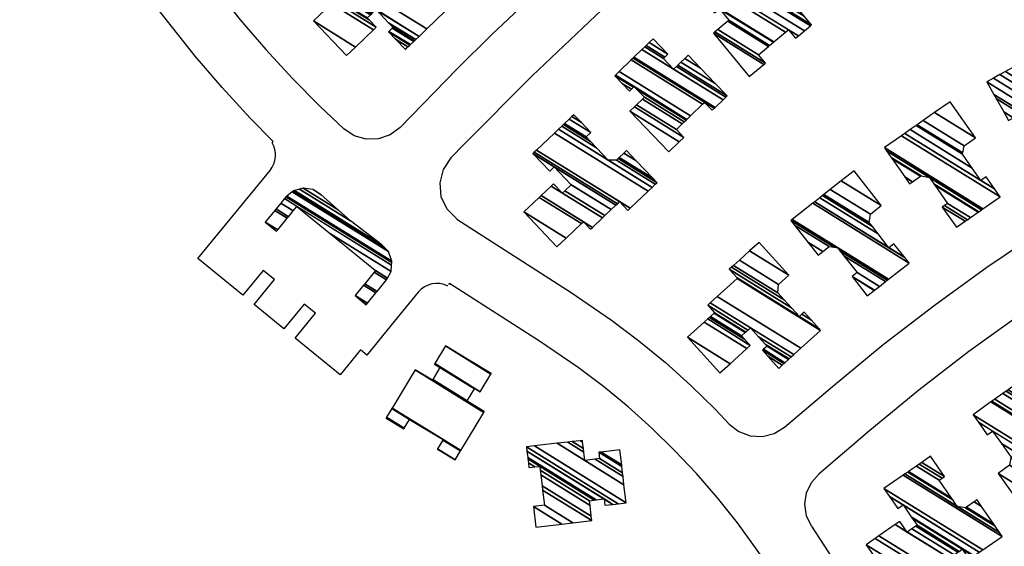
# Model space of a CAD drawing. Extents: x -0.5 to 41.9, y -0.5 to 29.8.
# Tile 44 of 128: x 6.78 to 7.124, y 4.718 to 4.902. Entities that reach past the tile are written whole.
import ezdxf

# ---------------------------------------------------------------- set-up
doc = ezdxf.new("R2010")
doc.units = 0
doc.header["$MEASUREMENT"] = 0
doc.layers.add('11', color=2, linetype='CONTINUOUS')
doc.layers.add('21', color=5, linetype='CONTINUOUS')

msp = doc.modelspace()

# ---------------------------------------------------------------- linework, layer by layer
at = {"layer": '11'}
for p, q in [((6.86875, 4.85988), (6.86843, 4.85934)), ((6.84254, 4.81888), (6.86773, 4.84965)), ((6.86605, 4.83162), (6.86997, 4.82841)), ((6.93015, 4.80983), (6.93033, 4.81013)), ((6.91943, 4.80714), (6.91001, 4.79563)), ((6.9013, 4.80276), (6.89739, 4.80597))]:
    msp.add_line(p, q, dxfattribs=at)
for points in [[(6.91318, 4.86468), (6.93302, 4.88513), (6.94517, 4.89715), (6.97002, 4.92065), (6.99556, 4.9434), (7.02178, 4.96535), (7.04853, 4.98642), (7.06485, 4.99856)], [(7.07781, 4.98301), (7.06086, 4.9704), (7.03446, 4.94962), (7.00872, 4.92805), (6.98363, 4.90571), (6.95923, 4.88263), (6.93551, 4.85879), (6.93088, 4.854)], [(6.86875, 4.85988), (6.86076, 4.86794), (6.85098, 4.87858), (6.8416, 4.88957), (6.82354, 4.91248), (6.81653, 4.92057), (6.80919, 4.92836), (6.80153, 4.93585), (6.79357, 4.943), (6.78097, 4.9531), (6.77269, 4.95912)], [(6.80774, 4.95743), (6.81519, 4.95074), (6.82346, 4.94268), (6.83138, 4.93427), (6.83922, 4.92523), (6.85733, 4.90227), (6.86623, 4.89185), (6.87551, 4.88177), (6.88515, 4.87204), (6.89352, 4.86421)], [(7.04738, 4.76007), (7.0641, 4.77428), (7.0818, 4.78884), (7.09957, 4.80253), (7.11804, 4.81585), (7.13691, 4.82856), (7.15647, 4.84084), (7.18355, 4.85648), (7.19605, 4.86285), (7.20902, 4.86822), (7.22237, 4.87256), (7.23602, 4.87582), (7.24988, 4.87801), (7.25753, 4.87861)], [(6.91318, 4.86468), (6.90972, 4.86207), (6.90561, 4.86065), (6.90127, 4.86054), (6.89711, 4.86177), (6.89352, 4.86421)], [(7.25544, 4.85818), (7.25189, 4.8579), (7.2396, 4.85593), (7.22751, 4.853), (7.21568, 4.84913), (7.2042, 4.84435), (7.19294, 4.83858), (7.1668, 4.82346), (7.14807, 4.81171), (7.12972, 4.79936), (7.11178, 4.78643), (7.09426, 4.77293), (7.07713, 4.75883), (7.05942, 4.74378)], [(6.93088, 4.854), (6.92818, 4.85003), (6.92698, 4.84538), (6.92741, 4.84061), (6.92943, 4.83626), (6.93278, 4.83284)], [(6.93278, 4.83284), (6.93299, 4.83269), (6.97292, 4.807), (6.98696, 4.7974), (6.99651, 4.79018), (7.00576, 4.78257), (7.01468, 4.77458), (7.02326, 4.76622), (7.02809, 4.76112)], [(6.91001, 4.79563), (6.90146, 4.78519), (6.89928, 4.78697), (6.89216, 4.77826), (6.87649, 4.79109), (6.88361, 4.7998), (6.87969, 4.803), (6.87257, 4.7943), (6.86212, 4.80285), (6.86925, 4.81155), (6.86533, 4.81476), (6.85821, 4.80605), (6.84254, 4.81888)], [(7.08316, 4.60256), (7.0819, 4.61084), (7.07992, 4.62086), (7.07757, 4.6308), (7.07483, 4.64064), (7.07172, 4.65037), (7.06825, 4.65998), (7.0644, 4.66944), (7.0602, 4.67875), (7.05565, 4.6879), (7.05075, 4.69686), (7.04552, 4.70563), (7.03995, 4.7142), (7.03096, 4.72661), (7.02395, 4.73539), (7.01664, 4.7438), (7.009, 4.7519), (7.00103, 4.75967), (6.99274, 4.76711), (6.98415, 4.77419), (6.97527, 4.78091), (6.96183, 4.7901), (6.93033, 4.81013)], [(7.02809, 4.76112), (7.03143, 4.75851), (7.03541, 4.75703), (7.03965, 4.7568), (7.04376, 4.75784), (7.04738, 4.76007)], [(7.05675, 4.72542), (7.05505, 4.72909), (7.05447, 4.73309), (7.05506, 4.73708), (7.05675, 4.74075), (7.05942, 4.74378)], [(7.05675, 4.72542), (7.06257, 4.71649), (7.0684, 4.70672), (7.07366, 4.69708), (7.07855, 4.68724), (7.08306, 4.67722), (7.08718, 4.66704), (7.09092, 4.65671), (7.09425, 4.64624), (7.09719, 4.63566), (7.09972, 4.62497), (7.10184, 4.61419), (7.10395, 4.60029)]]:
    msp.add_lwpolyline(points, dxfattribs=at)
for centre, start, end in [((6.8612, 4.855), 320.6962, 390.9913), ((6.92595, 4.80179), 62.688, 140.6962)]:
    msp.add_arc(centre, 0.00844, start, end, dxfattribs=at)

# ---------------------------------------------------------------- meshes
mesh = msp.add_polyface(dxfattribs=at)
corners = [(6.9013, 4.80276), (6.89739, 4.80597), (6.90173, 4.80327), (6.90034, 4.80958), (6.90468, 4.80689), (6.86997, 4.82841), (6.90077, 4.81009), (6.90511, 4.8074), (6.86605, 4.83162), (6.87039, 4.82893), (6.9041, 4.81417), (6.90844, 4.81148), (6.86939, 4.83569), (6.87372, 4.833), (6.90451, 4.81467), (6.90874, 4.81205), (6.8698, 4.8362), (6.87413, 4.83351), (6.88884, 4.8275), (6.90999, 4.81439), (6.87149, 4.83826), (6.87582, 4.83557), (6.87709, 4.83712), (6.91017, 4.81661), (6.87275, 4.83981), (6.87709, 4.83712), (6.91023, 4.81748), (6.87325, 4.84041), (6.91027, 4.81797), (6.8736, 4.8407), (6.90904, 4.82134), (6.87541, 4.84219), (6.90773, 4.82272), (6.8758, 4.84251), (6.90677, 4.82373), (6.87626, 4.84264), (6.89586, 4.83203), (6.87797, 4.84312), (6.89153, 4.83589), (6.87927, 4.84349), (6.88562, 4.84115), (6.88272, 4.84295), (6.88284, 4.84293)]
mesh.append_faces([[corners[k] for k in face] for face in [(0, 0, 2, 1), (1, 2, 4, 3), (5, 5, 9, 8), (3, 4, 7, 6), (8, 9, 13, 12), (6, 7, 11, 10), (12, 13, 17, 16), (10, 11, 15, 14), (16, 17, 21, 20), (14, 15, 19, 18), (20, 21, 22, 24), (18, 19, 23, 25), (24, 23, 26, 27), (27, 26, 28, 29), (29, 28, 30, 31), (31, 30, 32, 33), (33, 32, 34, 35), (35, 34, 36, 37), (37, 36, 38, 39), (39, 38, 40, 41), (41, 40, 42, 42)]], dxfattribs={"vtx0": -1, "vtx2": -1})
at = {"layer": '21'}
mesh = msp.add_polyface(dxfattribs=at)
corners = [(6.89445, 4.88973), (6.8976, 4.89274), (6.88285, 4.90188), (6.90387, 4.89873), (6.88913, 4.90787), (6.91496, 4.89186), (6.90481, 4.89962), (6.89006, 4.90876), (6.91589, 4.89275), (6.91152, 4.89546), (6.90235, 4.90219), (6.89072, 4.9094), (6.91655, 4.89339), (6.90907, 4.89803), (6.90169, 4.90289), (6.89091, 4.90957), (6.91674, 4.89356), (6.90925, 4.8982), (6.90285, 4.904), (6.89207, 4.91068), (6.9179, 4.89467), (6.91041, 4.89931), (6.91066, 4.89955), (6.9031, 4.90424), (6.89113, 4.91167), (6.91815, 4.89491), (6.91066, 4.89955), (6.90912, 4.90118), (6.90352, 4.90464), (6.88958, 4.91329), (6.91857, 4.89531), (6.90472, 4.90578), (6.89078, 4.91443), (6.91977, 4.89645), (6.89352, 4.91704), (6.92251, 4.89907), (6.8997, 4.92295), (6.92869, 4.90498), (6.89779, 4.92496), (6.92168, 4.91015), (6.92922, 4.90547), (6.89772, 4.92503), (6.92162, 4.91021), (6.9217, 4.91016), (6.92923, 4.90549), (6.89681, 4.92598), (6.92071, 4.91116), (6.92194, 4.9104), (6.92832, 4.90644), (6.89818, 4.92728), (6.91569, 4.91642), (6.92331, 4.9117), (6.89863, 4.92771), (6.91401, 4.91818), (6.90054, 4.92953), (6.91409, 4.92113), (6.90406, 4.93289), (6.91761, 4.92449), (6.90695, 4.93566)]
mesh.append_faces([[corners[k] for k in face] for face in [(0, 0, 1, 2), (2, 1, 3, 4), (4, 3, 6, 7), (5, 5, 8, 9), (7, 6, 10, 11), (9, 8, 12, 13), (11, 10, 14, 15), (13, 12, 16, 17), (15, 14, 18, 19), (17, 16, 20, 21), (19, 18, 23, 24), (21, 20, 25, 26), (24, 23, 28, 29), (22, 25, 30, 27), (29, 28, 31, 32), (27, 30, 33, 31), (32, 33, 35, 34), (34, 35, 37, 36), (36, 37, 40, 38), (38, 39, 42, 41), (39, 40, 44, 43), (41, 42, 46, 45), (43, 44, 48, 47), (45, 46, 50, 49), (47, 48, 51, 51), (49, 50, 53, 52), (52, 53, 55, 54), (54, 55, 57, 56), (56, 57, 58, 58)]], dxfattribs={"vtx0": -1, "vtx2": -1})
mesh = msp.add_polyface(dxfattribs=at)
corners = [(7.03507, 4.88245), (7.02253, 4.8976), (7.04016, 4.88667), (7.02304, 4.89802), (7.04067, 4.88709), (7.02403, 4.89885), (7.03823, 4.89005), (7.02291, 4.90466), (7.02757, 4.90177), (7.04176, 4.89297), (7.02201, 4.90575), (7.02328, 4.90496), (7.02794, 4.90207), (7.04213, 4.89328), (7.01871, 4.90974), (7.02462, 4.90607), (7.04347, 4.89439), (7.04349, 4.8944), (7.01866, 4.90979), (7.04349, 4.8944), (7.04368, 4.89456), (7.01818, 4.91038), (7.04775, 4.89793), (7.05119, 4.8958), (7.02225, 4.91375), (7.04875, 4.89876), (7.05219, 4.89662), (7.02324, 4.91457), (7.05429, 4.89837), (7.02535, 4.91631), (7.05648, 4.90018), (7.03885, 4.91111), (7.02754, 4.91813), (7.0568, 4.90044), (7.03917, 4.91137), (7.03809, 4.91204), (7.02785, 4.91839), (7.05425, 4.90352), (7.0402, 4.91223), (7.03555, 4.91511), (7.02889, 4.91924), (7.05004, 4.9086), (7.04191, 4.91364), (7.03726, 4.91653), (7.03059, 4.92066), (7.0453, 4.91432), (7.04383, 4.91523), (7.03252, 4.92225), (7.04426, 4.91559)]
mesh.append_faces([[corners[k] for k in face] for face in [(0, 0, 2, 1), (1, 2, 4, 3), (3, 4, 6, 5), (5, 6, 9, 8), (7, 7, 11, 10), (8, 9, 13, 12), (10, 11, 15, 14), (12, 13, 16, 15), (14, 16, 19, 18), (18, 17, 20, 21), (21, 20, 22, 24), (24, 22, 25, 27), (23, 23, 26, 25), (27, 26, 28, 29), (29, 28, 30, 32), (32, 31, 35, 36), (31, 30, 33, 34), (36, 35, 39, 40), (34, 33, 37, 38), (40, 39, 43, 44), (38, 37, 41, 42), (44, 43, 47, 47), (42, 41, 45, 46), (46, 45, 48, 48)]], dxfattribs={"vtx0": -1, "vtx2": -1})
mesh = msp.add_polyface(dxfattribs=at)
corners = [(7.00702, 4.85614), (6.99338, 4.87031), (7.01063, 4.85962), (6.99501, 4.87188), (7.01226, 4.86119), (6.99572, 4.87256), (7.0096, 4.86395), (6.99324, 4.87737), (6.99779, 4.87455), (7.01167, 4.86595), (6.99079, 4.87992), (6.99388, 4.878), (6.99844, 4.87518), (7.01232, 4.86657), (6.98808, 4.88273), (6.9946, 4.87869), (6.99573, 4.87799), (7.01303, 4.86726), (6.98832, 4.88295), (6.99484, 4.87891), (7.01327, 4.86748), (7.01452, 4.86869), (6.98957, 4.88415), (7.01452, 4.86869), (7.01873, 4.87274), (7.0221, 4.87066), (6.99378, 4.88821), (7.01944, 4.87342), (7.0228, 4.87134), (6.99449, 4.88889), (7.0231, 4.87163), (6.99479, 4.88918), (7.02589, 4.87431), (7.00865, 4.885), (6.99758, 4.89187), (7.02685, 4.87523), (7.0096, 4.88592), (7.00505, 4.88874), (6.99854, 4.89278), (7.02734, 4.8757), (7.01009, 4.88639), (7.00554, 4.88922), (6.99903, 4.89326), (7.02315, 4.88005), (7.0112, 4.88746), (7.00665, 4.89028), (7.00013, 4.89432), (7.018, 4.88541), (7.01257, 4.88877), (7.0015, 4.89564), (7.0137, 4.88987)]
mesh.append_faces([[corners[k] for k in face] for face in [(0, 0, 2, 1), (1, 2, 4, 3), (3, 4, 6, 5), (5, 6, 9, 8), (7, 7, 11, 10), (8, 9, 13, 12), (10, 11, 15, 14), (12, 13, 17, 16), (14, 15, 19, 18), (16, 17, 20, 19), (18, 20, 23, 22), (22, 21, 24, 26), (26, 24, 27, 29), (25, 25, 28, 27), (29, 28, 30, 31), (31, 30, 32, 34), (34, 33, 37, 38), (33, 32, 35, 36), (38, 37, 41, 42), (36, 35, 39, 40), (42, 41, 45, 46), (40, 39, 43, 44), (46, 45, 49, 49), (44, 43, 47, 48), (48, 47, 50, 50)]], dxfattribs={"vtx0": -1, "vtx2": -1})
mesh = msp.add_polyface(dxfattribs=at)
corners = [(7.14029, 4.85038), (7.14446, 4.8527), (7.13611, 4.85788), (7.14642, 4.8538), (7.13807, 4.85897), (7.14674, 4.85398), (7.13775, 4.85955), (7.12557, 4.8671), (7.14841, 4.85491), (7.13607, 4.86256), (7.12724, 4.86803), (7.12389, 4.87011), (7.15099, 4.85635), (7.13349, 4.8672), (7.12982, 4.86947), (7.12131, 4.87475), (7.15181, 4.8568), (7.13267, 4.86867), (7.12049, 4.87622), (7.15423, 4.85815), (7.11805, 4.88058), (7.15654, 4.85944), (7.12036, 4.88187), (7.15039, 4.86584), (7.15433, 4.8634), (7.12256, 4.8831), (7.14843, 4.86937), (7.15236, 4.86693), (7.12452, 4.88419), (7.14499, 4.87554), (7.12795, 4.8861), (7.1303, 4.88741), (7.14566, 4.87788), (7.1303, 4.88741), (7.1308, 4.88769), (7.14581, 4.87838), (7.13505, 4.89006), (7.15006, 4.88075), (7.14254, 4.89423)]
mesh.append_faces([[corners[k] for k in face] for face in [(0, 0, 1, 2), (2, 1, 3, 4), (4, 3, 5, 6), (7, 7, 10, 11), (6, 5, 8, 9), (11, 10, 14, 15), (9, 8, 12, 13), (15, 14, 17, 18), (13, 12, 16, 17), (18, 16, 19, 20), (20, 19, 21, 22), (22, 21, 24, 25), (25, 23, 26, 28), (23, 24, 27, 27), (28, 26, 29, 30), (30, 29, 32, 33), (31, 32, 35, 34), (34, 35, 37, 36), (36, 37, 38, 38)]], dxfattribs={"vtx0": -1, "vtx2": -1})
mesh = msp.add_polyface(dxfattribs=at)
corners = [(7.10737, 4.82979), (7.11041, 4.8319), (7.10246, 4.83683), (7.1112, 4.83246), (7.10326, 4.83739), (7.09105, 4.84495), (7.11225, 4.83319), (7.10431, 4.83811), (7.0921, 4.84568), (7.08936, 4.84738), (7.115, 4.8351), (7.09987, 4.84448), (7.09485, 4.8476), (7.08493, 4.85375), (7.1152, 4.83524), (7.09954, 4.84495), (7.09505, 4.84774), (7.0846, 4.85421), (7.11618, 4.83593), (7.09796, 4.84722), (7.08302, 4.85649), (7.11667, 4.83627), (7.08223, 4.85762), (7.12263, 4.84042), (7.08819, 4.86177), (7.11588, 4.84618), (7.1207, 4.84319), (7.08939, 4.8626), (7.1129, 4.85045), (7.11772, 4.84746), (7.09123, 4.86389), (7.10953, 4.85529), (7.09332, 4.86534), (7.09373, 4.86563), (7.10962, 4.85578), (7.09373, 4.86563), (7.09577, 4.86705), (7.11006, 4.8582), (7.09977, 4.86984), (7.11406, 4.86098), (7.10523, 4.87364)]
mesh.append_faces([[corners[k] for k in face] for face in [(0, 0, 1, 2), (2, 1, 3, 4), (5, 5, 8, 9), (4, 3, 6, 7), (9, 8, 12, 13), (7, 6, 10, 11), (13, 12, 16, 17), (11, 10, 14, 15), (17, 16, 19, 20), (15, 14, 18, 19), (20, 18, 21, 22), (22, 21, 23, 24), (24, 23, 26, 27), (27, 25, 28, 30), (25, 26, 29, 29), (30, 28, 31, 32), (32, 31, 34, 35), (33, 34, 37, 36), (36, 37, 39, 38), (38, 39, 40, 40)]], dxfattribs={"vtx0": -1, "vtx2": -1})
mesh = msp.add_polyface(dxfattribs=at)
corners = [(6.96791, 4.82298), (6.97111, 4.82602), (6.95635, 4.83517), (6.97963, 4.82913), (6.97647, 4.83109), (6.96171, 4.84025), (6.98032, 4.82978), (6.97715, 4.83175), (6.96239, 4.8409), (6.9838, 4.83309), (6.96588, 4.8442), (6.96985, 4.84174), (6.98467, 4.83391), (6.96674, 4.84502), (6.97071, 4.84256), (6.98685, 4.83597), (6.97289, 4.84462), (6.98689, 4.83601), (6.97275, 4.84477), (6.96536, 4.84935), (6.98849, 4.83753), (6.96697, 4.85087), (6.95958, 4.85545), (6.98851, 4.83755), (6.9595, 4.85554), (6.99267, 4.83572), (6.98899, 4.838), (6.95997, 4.85599), (6.99347, 4.83648), (6.98979, 4.83876), (6.96077, 4.85675), (6.99977, 4.84245), (6.96707, 4.86272), (7.00113, 4.84374), (6.96843, 4.86402), (6.98573, 4.85329), (7.00225, 4.84481), (6.96956, 4.86508), (6.98168, 4.85756), (6.98869, 4.85322), (7.00284, 4.84537), (6.97014, 4.86564), (6.97957, 4.85979), (6.98928, 4.85378), (7.00284, 4.84537), (6.97055, 4.86602), (6.9781, 4.86135), (6.98968, 4.85416), (7.00137, 4.84692), (6.97218, 4.86757), (6.97973, 4.86289), (6.99131, 4.85571), (6.99549, 4.85312), (6.97309, 4.86843), (6.97646, 4.86634), (6.99222, 4.85657), (6.97382, 4.86912)]
mesh.append_faces([[corners[k] for k in face] for face in [(0, 0, 1, 2), (2, 1, 4, 5), (5, 4, 7, 8), (3, 3, 6, 7), (8, 6, 9, 10), (10, 11, 13, 13), (11, 9, 12, 14), (14, 12, 15, 16), (16, 15, 17, 18), (19, 19, 21, 22), (18, 17, 20, 21), (22, 20, 23, 24), (24, 23, 26, 27), (27, 26, 29, 30), (25, 25, 28, 29), (30, 28, 31, 32), (32, 31, 33, 34), (34, 35, 38, 37), (35, 33, 36, 39), (37, 38, 42, 41), (39, 36, 40, 43), (41, 42, 46, 45), (43, 44, 48, 47), (45, 46, 50, 49), (47, 48, 52, 51), (49, 50, 54, 53), (51, 52, 55, 55), (53, 54, 56, 56)]], dxfattribs={"vtx0": -1, "vtx2": -1})
mesh = msp.add_polyface(dxfattribs=at)
corners = [(7.07625, 4.80584), (7.07095, 4.81259), (7.07872, 4.80778), (7.05911, 4.82006), (7.07104, 4.81266), (7.07881, 4.80784), (7.0555, 4.82466), (7.06079, 4.82138), (7.07272, 4.81398), (7.08049, 4.80916), (7.05089, 4.83053), (7.06294, 4.82306), (7.06812, 4.81985), (7.08264, 4.81085), (7.04958, 4.8322), (7.06465, 4.82286), (7.06681, 4.82152), (7.08325, 4.81133), (7.0499, 4.83245), (7.06554, 4.82275), (7.06612, 4.82239), (7.08357, 4.81158), (7.05002, 4.83255), (7.06587, 4.82271), (7.08369, 4.81167), (7.05722, 4.83819), (7.09089, 4.81732), (7.05792, 4.83874), (7.08938, 4.81924), (7.08382, 4.82268), (7.05969, 4.84013), (7.08559, 4.82407), (7.08003, 4.82752), (7.06061, 4.84085), (7.07806, 4.83004), (7.06061, 4.84085), (7.07697, 4.83142), (7.06112, 4.84125), (7.07733, 4.83435), (7.06336, 4.84301), (7.08116, 4.83736), (7.0672, 4.84602), (7.07164, 4.8495)]
mesh.append_faces([[corners[k] for k in face] for face in [(0, 0, 2, 1), (1, 2, 5, 4), (3, 3, 7, 6), (4, 5, 9, 8), (6, 7, 11, 10), (8, 9, 13, 12), (10, 11, 15, 14), (12, 13, 17, 16), (14, 15, 19, 18), (16, 17, 21, 20), (18, 19, 23, 22), (20, 21, 24, 23), (22, 24, 26, 25), (25, 26, 28, 27), (27, 29, 32, 30), (29, 28, 31, 31), (30, 32, 34, 33), (35, 34, 36, 37), (37, 36, 38, 39), (39, 38, 40, 41), (41, 40, 42, 42)]], dxfattribs={"vtx0": -1, "vtx2": -1})
mesh = msp.add_polyface(dxfattribs=at)
corners = [(7.02479, 4.77896), (7.01351, 4.7914), (7.02836, 4.78219), (7.01934, 4.79669), (7.03419, 4.78748), (7.04535, 4.78056), (7.02055, 4.79779), (7.0354, 4.78858), (7.04151, 4.78479), (7.04656, 4.78166), (7.02115, 4.79833), (7.03351, 4.79066), (7.03962, 4.78688), (7.04716, 4.7822), (7.02151, 4.79866), (7.03236, 4.79193), (7.03998, 4.7872), (7.04752, 4.78253), (7.02278, 4.79981), (7.03364, 4.79308), (7.04126, 4.78836), (7.0488, 4.78369), (7.02295, 4.79996), (7.03381, 4.79323), (7.04073, 4.78894), (7.04896, 4.78384), (7.02053, 4.80263), (7.03457, 4.79393), (7.03831, 4.7916), (7.04973, 4.78453), (7.02143, 4.80344), (7.03547, 4.79474), (7.05063, 4.78534), (7.05308, 4.78757), (7.02389, 4.80567), (7.05308, 4.78757), (7.05997, 4.79382), (7.03078, 4.81192), (7.05958, 4.79425), (7.0309, 4.81203), (7.05947, 4.79437), (7.05254, 4.79867), (7.03079, 4.81215), (7.05677, 4.79735), (7.05339, 4.79944), (7.04984, 4.80164), (7.02809, 4.81513), (7.0542, 4.80018), (7.04727, 4.80447), (7.0289, 4.81587), (7.04508, 4.80689), (7.02959, 4.8165), (7.04523, 4.80984), (7.03159, 4.8183), (7.04884, 4.81311), (7.03519, 4.82157), (7.03847, 4.82455)]
mesh.append_faces([[corners[k] for k in face] for face in [(0, 0, 2, 1), (1, 2, 4, 3), (3, 4, 7, 6), (5, 5, 9, 8), (6, 7, 11, 10), (8, 9, 13, 12), (10, 11, 15, 14), (12, 13, 17, 16), (14, 15, 19, 18), (16, 17, 21, 20), (18, 19, 23, 22), (20, 21, 25, 24), (22, 23, 27, 26), (24, 25, 29, 28), (26, 27, 31, 30), (28, 29, 32, 31), (30, 32, 35, 34), (34, 33, 36, 37), (37, 36, 38, 39), (39, 38, 40, 42), (42, 41, 45, 46), (41, 40, 43, 44), (46, 45, 48, 49), (44, 43, 47, 47), (49, 48, 50, 51), (51, 50, 52, 53), (53, 52, 54, 55), (55, 54, 56, 56)]], dxfattribs={"vtx0": -1, "vtx2": -1})
mesh = msp.add_polyface(dxfattribs=at)
corners = [(6.90823, 4.76321), (6.90828, 4.76329), (6.91446, 4.75946), (6.92615, 4.7524), (6.90836, 4.76343), (6.91454, 4.7596), (6.9262, 4.75247), (6.93238, 4.74864), (6.90841, 4.7635), (6.91459, 4.75967), (6.92805, 4.75554), (6.93423, 4.75171), (6.91026, 4.76657), (6.91644, 4.76274), (6.92229, 4.75921), (6.92809, 4.75561), (6.93427, 4.75178), (6.9103, 4.76664), (6.92229, 4.75921), (6.92813, 4.75568), (6.93432, 4.75185), (6.91034, 4.76671), (6.94236, 4.76518), (6.91839, 4.78005), (6.94241, 4.76526), (6.9244, 4.77642), (6.9425, 4.7654), (6.93653, 4.7691), (6.92448, 4.77657), (6.94254, 4.76547), (6.93657, 4.76917), (6.92453, 4.77664), (6.93911, 4.77337), (6.92518, 4.78201), (6.92706, 4.78084), (6.93913, 4.7734), (6.92519, 4.78204), (6.92708, 4.78087), (6.93922, 4.77354), (6.92528, 4.78218), (6.94112, 4.77239), (6.92529, 4.78221), (6.94484, 4.77856), (6.92901, 4.78837), (6.9449, 4.77866), (6.93698, 4.78356), (6.94495, 4.77875)]
mesh.append_faces([[corners[k] for k in face] for face in [(0, 0, 2, 1), (1, 2, 5, 4), (4, 5, 9, 8), (3, 3, 7, 6), (8, 9, 13, 12), (6, 7, 11, 10), (12, 13, 18, 17), (10, 11, 16, 15), (17, 14, 19, 21), (15, 16, 20, 19), (21, 20, 22, 23), (23, 22, 24, 25), (25, 24, 26, 28), (28, 27, 30, 31), (27, 26, 29, 29), (31, 30, 32, 34), (33, 33, 37, 36), (34, 32, 35, 37), (36, 35, 38, 39), (39, 38, 40, 41), (41, 40, 42, 43), (43, 42, 44, 45), (45, 44, 46, 46)]], dxfattribs={"vtx0": -1, "vtx2": -1})
mesh = msp.add_polyface(dxfattribs=at)
corners = [(7.1309, 4.73132), (7.12195, 4.7439), (7.13618, 4.73508), (7.12592, 4.74672), (7.14015, 4.7379), (7.14232, 4.73945), (7.12637, 4.74934), (7.14232, 4.73945), (7.14257, 4.73962), (7.12642, 4.74964), (7.14454, 4.74102), (7.11815, 4.75738), (7.12308, 4.75432), (7.14637, 4.74232), (7.11505, 4.76174), (7.11998, 4.75868), (7.14747, 4.74311), (7.11318, 4.76438), (7.15374, 4.74757), (7.11945, 4.76883), (7.1532, 4.74833), (7.13791, 4.75781), (7.11977, 4.76906), (7.15152, 4.75069), (7.14082, 4.75733), (7.13624, 4.76017), (7.12076, 4.76977), (7.15151, 4.7507), (7.14083, 4.75733), (7.13623, 4.76018), (7.12076, 4.76977), (7.14676, 4.75738), (7.14364, 4.75932), (7.13148, 4.76686), (7.12357, 4.77176), (7.1448, 4.76015), (7.13264, 4.76769), (7.12473, 4.77259), (7.13331, 4.76816), (7.1254, 4.77307), (7.12834, 4.77516)]
mesh.append_faces([[corners[k] for k in face] for face in [(0, 0, 2, 1), (1, 2, 4, 3), (3, 4, 7, 6), (6, 5, 8, 9), (9, 8, 10, 12), (11, 11, 15, 14), (12, 10, 13, 15), (14, 13, 16, 17), (17, 16, 18, 19), (19, 18, 20, 22), (22, 21, 25, 26), (21, 20, 23, 24), (26, 25, 29, 30), (24, 23, 27, 28), (30, 29, 33, 34), (28, 27, 31, 32), (34, 33, 36, 37), (32, 31, 35, 35), (37, 36, 38, 39), (39, 38, 40, 40)]], dxfattribs={"vtx0": -1, "vtx2": -1})
mesh = msp.add_polyface(dxfattribs=at)
corners = [(6.96053, 4.72512), (6.96964, 4.72618), (6.95969, 4.73234), (6.97345, 4.72662), (6.9635, 4.73279), (6.98006, 4.72739), (6.96289, 4.73804), (6.97988, 4.72892), (6.96271, 4.73957), (6.97945, 4.73268), (6.96228, 4.74333), (6.95811, 4.74591), (6.97925, 4.73436), (6.96208, 4.74501), (6.96023, 4.74616), (6.95792, 4.74759), (6.98095, 4.73456), (6.96192, 4.74635), (6.95776, 4.74893), (6.98466, 4.73275), (6.98163, 4.73463), (6.9577, 4.74947), (6.98744, 4.73307), (6.98441, 4.73496), (6.95744, 4.75167), (6.98928, 4.73329), (6.95727, 4.75314), (6.99204, 4.73361), (6.96003, 4.75346), (6.99131, 4.73995), (6.96802, 4.75439), (6.97761, 4.74844), (6.99097, 4.74286), (6.97168, 4.75481), (6.97728, 4.75135), (6.98128, 4.74887), (6.99097, 4.74286), (6.97318, 4.75499), (6.97714, 4.75253), (6.98277, 4.74904), (6.99083, 4.74404), (6.97596, 4.75531), (6.97688, 4.75474), (6.98251, 4.75125), (6.99057, 4.74625), (6.9768, 4.75541), (6.98336, 4.75134), (6.9905, 4.74692), (6.98989, 4.7521)]
mesh.append_faces([[corners[k] for k in face] for face in [(0, 0, 1, 2), (2, 1, 3, 4), (4, 3, 5, 6), (6, 5, 7, 8), (8, 7, 9, 10), (11, 11, 14, 15), (10, 9, 12, 13), (15, 14, 17, 18), (13, 12, 16, 17), (18, 16, 20, 21), (21, 20, 23, 24), (19, 19, 22, 23), (24, 22, 25, 26), (26, 25, 27, 28), (28, 27, 29, 30), (30, 31, 34, 33), (31, 29, 32, 35), (33, 34, 38, 37), (35, 36, 40, 39), (37, 38, 42, 41), (39, 40, 44, 43), (41, 42, 45, 45), (43, 44, 47, 46), (46, 47, 48, 48)]], dxfattribs={"vtx0": -1, "vtx2": -1})
mesh = msp.add_polyface(dxfattribs=at)
corners = [(7.08539, 4.70517), (7.07585, 4.719), (7.09143, 4.70934), (7.07901, 4.72118), (7.09459, 4.71152), (7.09792, 4.70945), (7.0803, 4.72207), (7.09588, 4.71241), (7.09922, 4.71034), (7.0902, 4.72341), (7.08601, 4.72601), (7.10493, 4.71428), (7.09183, 4.72453), (7.08764, 4.72713), (7.10655, 4.7154), (7.11182, 4.71395), (7.09321, 4.72549), (7.10794, 4.71636), (7.11182, 4.71395), (7.11226, 4.71425), (7.09365, 4.72579), (7.10838, 4.71666), (7.11112, 4.71496), (7.11332, 4.71499), (7.09198, 4.72822), (7.10944, 4.71739), (7.11354, 4.71514), (7.08694, 4.73163), (7.09164, 4.72872), (7.11536, 4.71639), (7.08407, 4.73579), (7.08876, 4.73288), (7.11661, 4.71725), (7.0821, 4.73865), (7.12336, 4.72191), (7.08885, 4.7433), (7.12246, 4.72321), (7.10768, 4.73237), (7.08942, 4.74369), (7.12092, 4.72544), (7.11058, 4.73185), (7.10613, 4.73461), (7.09039, 4.74437), (7.12045, 4.72613), (7.11088, 4.73206), (7.10566, 4.73529), (7.09069, 4.74457), (7.11615, 4.73235), (7.1136, 4.73393), (7.10137, 4.74152), (7.09341, 4.74645), (7.11459, 4.73461), (7.10236, 4.7422), (7.0944, 4.74713), (7.10322, 4.74279), (7.09526, 4.74773), (7.09835, 4.74986)]
mesh.append_faces([[corners[k] for k in face] for face in [(0, 0, 2, 1), (1, 2, 4, 3), (3, 4, 7, 6), (5, 5, 8, 7), (6, 8, 11, 10), (10, 9, 13, 13), (9, 11, 14, 12), (12, 14, 17, 16), (16, 17, 21, 20), (15, 18, 19, 22), (20, 21, 25, 24), (22, 19, 23, 25), (24, 23, 26, 28), (27, 27, 31, 30), (28, 26, 29, 31), (30, 29, 32, 33), (33, 32, 34, 35), (35, 34, 36, 38), (38, 37, 41, 42), (37, 36, 39, 40), (42, 41, 45, 46), (40, 39, 43, 44), (46, 45, 49, 50), (44, 43, 47, 48), (50, 49, 52, 53), (48, 47, 51, 51), (53, 52, 54, 55), (55, 54, 56, 56)]], dxfattribs={"vtx0": -1, "vtx2": -1})

doc.saveas('drawing.dxf')
